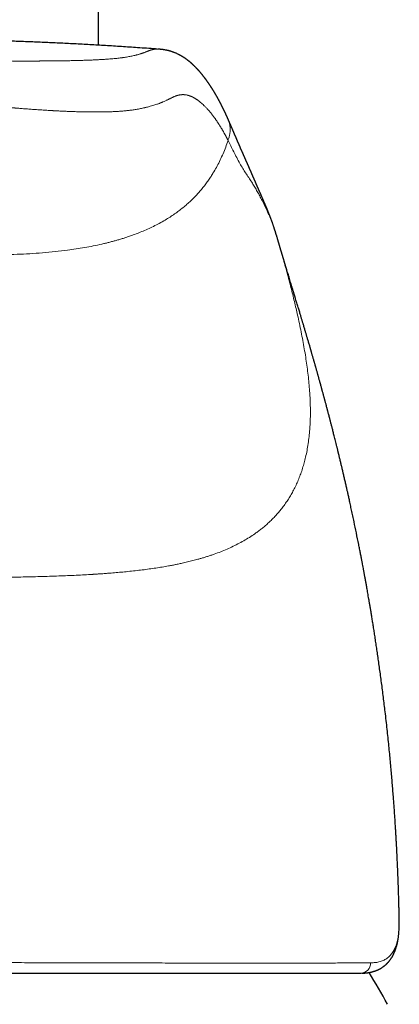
# Model space of a CAD drawing. Header units: millimetres. Extents: x 8 to 819, y 12 to 828.
# Tile 36 of 42: x 431 to 450, y 605 to 654. Entities that reach past the tile are written whole.
import ezdxf

# ---------------------------------------------------------------- set-up
doc = ezdxf.new("R2010")
doc.units = ezdxf.units.MM

msp = doc.modelspace()

# ---------------------------------------------------------------- linework, layer by layer
at = {"color": 7, "linetype": 'Continuous', "lineweight": 30}
for p, q in [((435, 652.263), (435, 695.976)), ((441.371, 648.68), (441.372, 648.677)), ((443.818, 642.789), (443.817, 642.792)), ((449.846, 609.129), (449.845, 609.134))]:
    msp.add_line(p, q, dxfattribs=at)
at = {"color": 252, "linetype": 'Continuous', "lineweight": 0}
for p, q in [((443.809, 642.817), (443.817, 642.792)), ((443.822, 642.774), (443.82, 642.783)), ((449.841, 608.789), (449.841, 608.753))]:
    msp.add_line(p, q, dxfattribs=at)
at = {"color": 252, "linetype": 'Continuous', "lineweight": 0, "flags": 128}
msp.add_lwpolyline([(449.828, 608.575), (449.828, 608.532), (449.827, 608.524)], dxfattribs=at)
at = {"color": 252, "linetype": 'Continuous', "lineweight": 0}
msp.add_arc((447.939, 607.001), 0.486, 271.8769, 2.7151, dxfattribs=at)
at = {"color": 7, "linetype": 'Continuous', "lineweight": 30}
msp.add_arc((405.364, 581.042), 50, 28.6049, 30.6766, dxfattribs=at)
for points, knots in [([(437.897, 652.07), (437.871, 652.072), (437.552, 652.096), (436.967, 652.138), (436.146, 652.193), (435.36, 652.242), (434.584, 652.287), (433.818, 652.328), (433.063, 652.366), (432.318, 652.399), (431.584, 652.429), (430.86, 652.455), (430.147, 652.478), (429.445, 652.498), (428.753, 652.515), (428.084, 652.528), (427.438, 652.539), (426.815, 652.547), (426.202, 652.552), (425.597, 652.556), (425.198, 652.556), (425, 652.557)], [0, 0, 0, 0, 0.006015, 0.074208, 0.135872, 0.196726, 0.256774, 0.316015, 0.374452, 0.432088, 0.488923, 0.544961, 0.600204, 0.654654, 0.708316, 0.761192, 0.810331, 0.858777, 0.906535, 0.953608, 1, 1, 1, 1]), ([(441.373, 648.681), (441.371, 648.685), (441.365, 648.699), (441.355, 648.721), (441.343, 648.748), (441.332, 648.772), (441.322, 648.795), (441.309, 648.821), (441.295, 648.853), (441.277, 648.891), (441.26, 648.927), (441.244, 648.96), (441.23, 648.991), (441.216, 649.02), (441.204, 649.045), (441.193, 649.067), (441.184, 649.085), (441.176, 649.102), (441.167, 649.121), (441.156, 649.143), (441.144, 649.167), (441.131, 649.192), (441.119, 649.218), (441.106, 649.243), (441.093, 649.268), (441.08, 649.294), (441.066, 649.322), (441.051, 649.351), (441.036, 649.381), (441.02, 649.412), (441.003, 649.443), (440.987, 649.474), (440.971, 649.503), (440.957, 649.531), (440.943, 649.557), (440.929, 649.581), (440.917, 649.603), (440.907, 649.623), (440.897, 649.641), (440.886, 649.66), (440.876, 649.678), (440.865, 649.698), (440.854, 649.718), (440.843, 649.737), (440.831, 649.757), (440.819, 649.779), (440.806, 649.801), (440.793, 649.824), (440.781, 649.845), (440.769, 649.866), (440.758, 649.884), (440.748, 649.901), (440.739, 649.917), (440.73, 649.932), (440.721, 649.946), (440.713, 649.96), (440.704, 649.975), (440.694, 649.992), (440.683, 650.01), (440.671, 650.029), (440.656, 650.054), (440.637, 650.084), (440.618, 650.114), (440.604, 650.137), (440.593, 650.153), (440.583, 650.169), (440.573, 650.185), (440.564, 650.199), (440.555, 650.213), (440.545, 650.228), (440.536, 650.242), (440.526, 650.256), (440.516, 650.272), (440.506, 650.288), (440.494, 650.305), (440.483, 650.322), (440.472, 650.338), (440.461, 650.354), (440.451, 650.369), (440.441, 650.383), (440.432, 650.397), (440.423, 650.409), (440.415, 650.42), (440.407, 650.433), (440.397, 650.446), (440.386, 650.462), (440.375, 650.478), (440.362, 650.495), (440.349, 650.514), (440.336, 650.532), (440.323, 650.549), (440.312, 650.565), (440.301, 650.58), (440.291, 650.593), (440.281, 650.606), (440.272, 650.619), (440.262, 650.632), (440.25, 650.647), (440.237, 650.664), (440.223, 650.683), (440.209, 650.701), (440.193, 650.721), (440.176, 650.743), (440.159, 650.764), (440.141, 650.787), (440.121, 650.812), (440.1, 650.837), (440.079, 650.862), (440.059, 650.886), (440.04, 650.908), (440.023, 650.929), (440.007, 650.948), (439.99, 650.966), (439.974, 650.984), (439.961, 651), (439.948, 651.013), (439.938, 651.025), (439.926, 651.038), (439.914, 651.052), (439.901, 651.065), (439.889, 651.079), (439.877, 651.091), (439.866, 651.103), (439.855, 651.115), (439.845, 651.125), (439.836, 651.135), (439.828, 651.143), (439.821, 651.151), (439.814, 651.158), (439.805, 651.167), (439.794, 651.178), (439.782, 651.191), (439.769, 651.203), (439.757, 651.215), (439.747, 651.225), (439.737, 651.235), (439.727, 651.245), (439.718, 651.253), (439.71, 651.261), (439.703, 651.268), (439.695, 651.276), (439.688, 651.283), (439.68, 651.29), (439.672, 651.297), (439.663, 651.306), (439.651, 651.317), (439.637, 651.33), (439.622, 651.343), (439.606, 651.358), (439.589, 651.373), (439.572, 651.388), (439.556, 651.402), (439.542, 651.414), (439.529, 651.425), (439.516, 651.435), (439.505, 651.445), (439.494, 651.454), (439.483, 651.463), (439.472, 651.472), (439.461, 651.481), (439.449, 651.49), (439.436, 651.5), (439.422, 651.511), (439.406, 651.524), (439.388, 651.538), (439.368, 651.553), (439.349, 651.567), (439.331, 651.58), (439.313, 651.593), (439.295, 651.605), (439.276, 651.618), (439.258, 651.631), (439.239, 651.643), (439.219, 651.657), (439.197, 651.671), (439.173, 651.686), (439.15, 651.701), (439.126, 651.715), (439.103, 651.728), (439.076, 651.744), (439.043, 651.763), (439.003, 651.784), (438.96, 651.806), (438.914, 651.829), (438.867, 651.851), (438.819, 651.872), (438.772, 651.892), (438.726, 651.91), (438.68, 651.927), (438.635, 651.942), (438.597, 651.955), (438.567, 651.964), (438.545, 651.97), (438.522, 651.977), (438.496, 651.984), (438.468, 651.991), (438.438, 651.998), (438.406, 652.006), (438.373, 652.013), (438.34, 652.019), (438.306, 652.026), (438.275, 652.031), (438.25, 652.035), (438.232, 652.038), (438.216, 652.04), (438.202, 652.042), (438.183, 652.044), (438.158, 652.048), (438.136, 652.05), (438.116, 652.052), (438.098, 652.054), (438.075, 652.057), (438.046, 652.059), (438.009, 652.062), (437.975, 652.065), (437.952, 652.067), (437.944, 652.067)], [0, 0, 0, 0, 0.002454, 0.008265, 0.013652, 0.018615, 0.023154, 0.027269, 0.034594, 0.042253, 0.050247, 0.056461, 0.062837, 0.06891, 0.074506, 0.078567, 0.082333, 0.085818, 0.089349, 0.094218, 0.099408, 0.104869, 0.110327, 0.115738, 0.121104, 0.126451, 0.132541, 0.138893, 0.145506, 0.152381, 0.159282, 0.166234, 0.172804, 0.178991, 0.184834, 0.190408, 0.195714, 0.199792, 0.20397, 0.208253, 0.212639, 0.21713, 0.221905, 0.226325, 0.231049, 0.236074, 0.241403, 0.246892, 0.252148, 0.257149, 0.261509, 0.265645, 0.269528, 0.273153, 0.276521, 0.27977, 0.283588, 0.287722, 0.292172, 0.296923, 0.301707, 0.310919, 0.319883, 0.324339, 0.328626, 0.332736, 0.336672, 0.340431, 0.344068, 0.34793, 0.351544, 0.35538, 0.359435, 0.36371, 0.368206, 0.372878, 0.377368, 0.381598, 0.38575, 0.389616, 0.393196, 0.39649, 0.39954, 0.402766, 0.406612, 0.410799, 0.415325, 0.420192, 0.4254, 0.430696, 0.435727, 0.440103, 0.444255, 0.448183, 0.451885, 0.455369, 0.458937, 0.463565, 0.468569, 0.473951, 0.479598, 0.485081, 0.491949, 0.498464, 0.504624, 0.512834, 0.520731, 0.528319, 0.535718, 0.543238, 0.54924, 0.555224, 0.561144, 0.567001, 0.572817, 0.576331, 0.580163, 0.584315, 0.588785, 0.593575, 0.597561, 0.601745, 0.605962, 0.609821, 0.613306, 0.616418, 0.619155, 0.621519, 0.623871, 0.626492, 0.630331, 0.63463, 0.63939, 0.642964, 0.646505, 0.649823, 0.65292, 0.655794, 0.658447, 0.660878, 0.663295, 0.665536, 0.66787, 0.670316, 0.672874, 0.676886, 0.681157, 0.685728, 0.690603, 0.695781, 0.701262, 0.705852, 0.710056, 0.713876, 0.717309, 0.720434, 0.723558, 0.726714, 0.729634, 0.73258, 0.735698, 0.739154, 0.742948, 0.747082, 0.75226, 0.757422, 0.76235, 0.767044, 0.771504, 0.775762, 0.780566, 0.785139, 0.789492, 0.793907, 0.799402, 0.805058, 0.810493, 0.815675, 0.820769, 0.825859, 0.833705, 0.842062, 0.850988, 0.86029, 0.869674, 0.878768, 0.887594, 0.895999, 0.904179, 0.912139, 0.919957, 0.923563, 0.92725, 0.931055, 0.935221, 0.939791, 0.944679, 0.949661, 0.954624, 0.959621, 0.964602, 0.969552, 0.972394, 0.974886, 0.977029, 0.978821, 0.980376, 0.984114, 0.987653, 0.988585, 0.989863, 0.991491, 0.993469, 0.995798, 0.99848, 1, 1, 1, 1]), ([(443.81, 642.817), (443.807, 642.826), (443.801, 642.846), (443.793, 642.875), (443.784, 642.904), (443.776, 642.929), (443.77, 642.951), (443.764, 642.97), (443.758, 642.987), (443.753, 643.006), (443.746, 643.027), (443.739, 643.049), (443.731, 643.075), (443.722, 643.103), (443.713, 643.132), (443.704, 643.16), (443.696, 643.184), (443.688, 643.207), (443.679, 643.236), (443.667, 643.272), (443.652, 643.315), (443.637, 643.362), (443.62, 643.409), (443.603, 643.458), (443.582, 643.518), (443.556, 643.59), (443.532, 643.655), (443.515, 643.7), (443.506, 643.725), (443.497, 643.749), (443.489, 643.77), (443.483, 643.787), (443.477, 643.802), (443.472, 643.816), (443.466, 643.831), (443.459, 643.848), (443.452, 643.868), (443.443, 643.889), (443.434, 643.914), (443.423, 643.941), (443.412, 643.969), (443.402, 643.994), (443.393, 644.017), (443.384, 644.038), (443.376, 644.058), (443.368, 644.079), (443.359, 644.101), (443.349, 644.124), (443.338, 644.151), (443.327, 644.179), (443.314, 644.209), (443.303, 644.237), (443.293, 644.261), (443.284, 644.282), (443.275, 644.302), (443.266, 644.324), (443.256, 644.349), (443.246, 644.372), (443.237, 644.394), (443.229, 644.412), (443.222, 644.428), (443.216, 644.442), (443.21, 644.457), (443.203, 644.473), (443.195, 644.492), (443.186, 644.514), (443.176, 644.536), (443.163, 644.566), (443.147, 644.603), (443.124, 644.656), (443.097, 644.719), (443.071, 644.779), (443.05, 644.826), (443.035, 644.861), (443.019, 644.897), (443.005, 644.93), (442.992, 644.96), (442.981, 644.985), (442.969, 645.011), (442.958, 645.036), (442.948, 645.059), (442.939, 645.08), (442.931, 645.099), (442.924, 645.115), (442.917, 645.131), (442.91, 645.146), (442.903, 645.163), (442.895, 645.181), (442.886, 645.201), (442.876, 645.224), (442.866, 645.246), (442.856, 645.269), (442.847, 645.29), (442.838, 645.31), (442.83, 645.329), (442.821, 645.349), (442.812, 645.37), (442.802, 645.393), (442.791, 645.419), (442.78, 645.445), (442.768, 645.472), (442.756, 645.499), (442.745, 645.526), (442.734, 645.551), (442.724, 645.575), (442.714, 645.597), (442.705, 645.619), (442.695, 645.641), (442.685, 645.664), (442.676, 645.686), (442.666, 645.71), (442.656, 645.732), (442.647, 645.753), (442.639, 645.772), (442.632, 645.789), (442.624, 645.806), (442.616, 645.824), (442.607, 645.845), (442.599, 645.865), (442.591, 645.884), (442.583, 645.901), (442.576, 645.917), (442.57, 645.932), (442.565, 645.945), (442.56, 645.956), (442.556, 645.966), (442.552, 645.974), (442.548, 645.982), (442.544, 645.992), (442.539, 646.003), (442.534, 646.016), (442.527, 646.032), (442.519, 646.049), (442.512, 646.067), (442.504, 646.084), (442.497, 646.101), (442.49, 646.117), (442.483, 646.133), (442.475, 646.15), (442.468, 646.167), (442.46, 646.185), (442.452, 646.204), (442.442, 646.226), (442.43, 646.252), (442.418, 646.28), (442.406, 646.306), (442.395, 646.332), (442.384, 646.356), (442.373, 646.381), (442.362, 646.405), (442.35, 646.433), (442.336, 646.465), (442.32, 646.5), (442.305, 646.534), (442.289, 646.569), (442.273, 646.604), (442.258, 646.639), (442.243, 646.671), (442.23, 646.7), (442.218, 646.728), (442.206, 646.756), (442.193, 646.784), (442.18, 646.814), (442.166, 646.844), (442.153, 646.874), (442.14, 646.904), (442.126, 646.935), (442.113, 646.965), (442.101, 646.993), (442.089, 647.02), (442.078, 647.046), (442.067, 647.07), (442.057, 647.092), (442.049, 647.112), (442.041, 647.129), (442.034, 647.145), (442.027, 647.161), (442.02, 647.178), (442.012, 647.197), (442.003, 647.217), (441.993, 647.239), (441.983, 647.263), (441.972, 647.289), (441.96, 647.315), (441.947, 647.346), (441.932, 647.38), (441.917, 647.416), (441.903, 647.449), (441.889, 647.481), (441.877, 647.508), (441.867, 647.531), (441.859, 647.551), (441.85, 647.571), (441.841, 647.592), (441.83, 647.617), (441.817, 647.649), (441.801, 647.686), (441.785, 647.724), (441.769, 647.761), (441.755, 647.793), (441.744, 647.821), (441.733, 647.845), (441.723, 647.868), (441.713, 647.892), (441.702, 647.918), (441.69, 647.947), (441.677, 647.978), (441.663, 648.01), (441.649, 648.043), (441.635, 648.075), (441.621, 648.108), (441.607, 648.14), (441.593, 648.174), (441.576, 648.212), (441.559, 648.253), (441.541, 648.294), (441.523, 648.335), (441.507, 648.373), (441.495, 648.401), (441.486, 648.419), (441.482, 648.43), (441.477, 648.441), (441.472, 648.454), (441.465, 648.469), (441.457, 648.488), (441.447, 648.51), (441.436, 648.534), (441.425, 648.558), (441.414, 648.584), (441.402, 648.611), (441.389, 648.64), (441.379, 648.662), (441.374, 648.675), (441.373, 648.677)], [0, 0, 0, 0, 0.00344, 0.007538, 0.011201, 0.01443, 0.017223, 0.019583, 0.021508, 0.023975, 0.026603, 0.029447, 0.032508, 0.036427, 0.040257, 0.043779, 0.046994, 0.049911, 0.052825, 0.058374, 0.064296, 0.070501, 0.076959, 0.083525, 0.090181, 0.101554, 0.113129, 0.116808, 0.120353, 0.123586, 0.126507, 0.129116, 0.130805, 0.132667, 0.134818, 0.13726, 0.139991, 0.143013, 0.146281, 0.150569, 0.154493, 0.158054, 0.161251, 0.164296, 0.167051, 0.169986, 0.17314, 0.176514, 0.180107, 0.184613, 0.189, 0.193048, 0.196757, 0.199491, 0.202388, 0.205628, 0.20921, 0.213134, 0.216172, 0.218887, 0.221278, 0.223346, 0.225155, 0.227695, 0.230608, 0.233893, 0.237412, 0.240881, 0.247528, 0.253957, 0.265268, 0.276614, 0.281853, 0.287213, 0.292881, 0.298869, 0.302798, 0.306854, 0.311032, 0.315042, 0.318713, 0.322044, 0.325036, 0.327689, 0.330016, 0.33245, 0.335144, 0.338137, 0.341431, 0.344988, 0.348923, 0.352638, 0.356134, 0.35941, 0.362468, 0.365599, 0.369063, 0.372859, 0.377193, 0.381752, 0.386278, 0.390764, 0.395199, 0.399346, 0.403366, 0.406958, 0.410467, 0.414458, 0.417938, 0.421721, 0.425717, 0.429447, 0.432906, 0.436015, 0.438774, 0.441396, 0.444402, 0.447816, 0.451639, 0.454356, 0.4572, 0.459845, 0.46223, 0.464355, 0.46622, 0.46774, 0.46903, 0.470311, 0.471823, 0.473567, 0.475785, 0.478292, 0.481086, 0.484084, 0.486956, 0.489672, 0.49223, 0.49463, 0.497551, 0.500217, 0.503002, 0.506057, 0.509382, 0.51406, 0.518574, 0.522827, 0.527092, 0.531113, 0.53515, 0.539233, 0.543363, 0.549473, 0.555387, 0.561138, 0.567092, 0.573343, 0.579872, 0.585339, 0.590537, 0.595466, 0.600391, 0.605584, 0.611047, 0.616767, 0.622211, 0.627844, 0.633667, 0.639504, 0.644955, 0.650006, 0.654963, 0.659492, 0.663781, 0.667865, 0.670929, 0.673865, 0.676872, 0.680192, 0.683903, 0.687939, 0.692302, 0.696991, 0.702006, 0.707347, 0.712934, 0.720477, 0.727602, 0.734308, 0.740596, 0.746466, 0.750785, 0.754846, 0.75885, 0.763016, 0.767344, 0.774697, 0.782474, 0.790597, 0.798363, 0.805603, 0.810922, 0.815917, 0.820752, 0.82584, 0.8312, 0.837504, 0.844147, 0.85113, 0.858316, 0.865427, 0.872455, 0.879399, 0.88626, 0.89531, 0.904388, 0.913512, 0.922551, 0.931088, 0.939094, 0.941359, 0.943612, 0.946115, 0.948923, 0.952035, 0.956571, 0.96163, 0.967211, 0.972637, 0.978479, 0.984739, 0.991415, 0.99851, 1, 1, 1, 1]), ([(449.846, 609.134), (449.845, 609.141), (449.843, 609.227), (449.84, 609.387), (449.834, 609.612), (449.829, 609.824), (449.824, 610.024), (449.819, 610.212), (449.813, 610.394), (449.808, 610.571), (449.802, 610.739), (449.797, 610.892), (449.792, 611.029), (449.788, 611.15), (449.783, 611.256), (449.78, 611.345), (449.777, 611.419), (449.775, 611.474), (449.773, 611.513), (449.772, 611.536), (449.772, 611.551), (449.771, 611.562), (449.771, 611.572), (449.77, 611.593), (449.768, 611.626), (449.766, 611.678), (449.763, 611.744), (449.76, 611.817), (449.752, 611.997), (449.742, 612.209), (449.73, 612.454), (449.722, 612.626), (449.712, 612.802), (449.702, 612.988), (449.691, 613.187), (449.679, 613.4), (449.665, 613.626), (449.65, 613.865), (449.634, 614.116), (449.616, 614.378), (449.597, 614.651), (449.576, 614.937), (449.553, 615.237), (449.529, 615.552), (449.502, 615.883), (449.473, 616.226), (449.441, 616.583), (449.407, 616.953), (449.371, 617.335), (449.332, 617.728), (449.29, 618.132), (449.246, 618.544), (449.199, 618.97), (449.152, 619.375), (449.106, 619.759), (449.062, 620.118), (449.017, 620.478), (448.97, 620.834), (448.924, 621.181), (448.878, 621.518), (448.833, 621.843), (448.788, 622.156), (448.744, 622.457), (448.701, 622.745), (448.659, 623.021), (448.619, 623.285), (448.579, 623.536), (448.541, 623.775), (448.504, 624.002), (448.469, 624.216), (448.436, 624.417), (448.404, 624.605), (448.374, 624.781), (448.346, 624.947), (448.319, 625.101), (448.294, 625.245), (448.271, 625.377), (448.25, 625.497), (448.231, 625.605), (448.213, 625.7), (448.2, 625.776), (448.189, 625.834), (448.181, 625.878), (448.174, 625.917), (448.168, 625.954), (448.161, 625.99), (448.154, 626.027), (448.146, 626.07), (448.137, 626.121), (448.126, 626.182), (448.113, 626.25), (448.1, 626.324), (448.082, 626.419), (448.059, 626.539), (448.032, 626.686), (448.001, 626.847), (447.967, 627.025), (447.929, 627.221), (447.887, 627.432), (447.821, 627.766), (447.731, 628.213), (447.643, 628.635), (447.584, 628.915), (447.554, 629.057), (447.524, 629.199), (447.493, 629.34), (447.464, 629.477), (447.435, 629.608), (447.408, 629.731), (447.383, 629.845), (447.36, 629.95), (447.338, 630.046), (447.318, 630.136), (447.3, 630.218), (447.281, 630.3), (447.262, 630.383), (447.242, 630.473), (447.22, 630.568), (447.198, 630.666), (447.174, 630.769), (447.15, 630.872), (447.127, 630.973), (447.105, 631.067), (447.085, 631.155), (447.065, 631.24), (447.044, 631.329), (447.023, 631.415), (447.004, 631.497), (446.986, 631.574), (446.966, 631.656), (446.945, 631.742), (446.925, 631.828), (446.905, 631.909), (446.888, 631.981), (446.874, 632.039), (446.863, 632.085), (446.854, 632.12), (446.846, 632.153), (446.837, 632.188), (446.827, 632.232), (446.814, 632.284), (446.799, 632.344), (446.782, 632.413), (446.748, 632.55), (446.699, 632.75), (446.647, 632.957), (446.608, 633.108), (446.584, 633.204), (446.56, 633.297), (446.538, 633.386), (446.516, 633.47), (446.496, 633.549), (446.477, 633.621), (446.463, 633.675), (446.454, 633.711), (446.447, 633.735), (446.44, 633.764), (446.431, 633.8), (446.419, 633.845), (446.406, 633.894), (446.393, 633.944), (446.376, 634.009), (446.357, 634.083), (446.335, 634.166), (446.319, 634.228), (446.307, 634.271), (446.3, 634.3), (446.292, 634.329), (446.282, 634.366), (446.27, 634.412), (446.255, 634.466), (446.239, 634.528), (446.221, 634.593), (446.203, 634.661), (446.187, 634.722), (446.173, 634.773), (446.162, 634.814), (446.153, 634.847), (446.145, 634.879), (446.134, 634.917), (446.12, 634.969), (446.103, 635.033), (446.084, 635.103), (446.066, 635.168), (446.05, 635.225), (446.038, 635.272), (446.026, 635.314), (446.015, 635.356), (445.999, 635.412), (445.98, 635.483), (445.956, 635.569), (445.932, 635.655), (445.911, 635.732), (445.893, 635.795), (445.877, 635.853), (445.862, 635.909), (445.846, 635.965), (445.831, 636.02), (445.814, 636.077), (445.796, 636.142), (445.776, 636.213), (445.757, 636.283), (445.739, 636.346), (445.723, 636.401), (445.709, 636.451), (445.695, 636.499), (445.681, 636.551), (445.665, 636.606), (445.65, 636.659), (445.636, 636.707), (445.621, 636.758), (445.604, 636.818), (445.585, 636.886), (445.565, 636.955), (445.546, 637.021), (445.529, 637.081), (445.513, 637.136), (445.498, 637.185), (445.485, 637.231), (445.472, 637.277), (445.458, 637.325), (445.442, 637.38), (445.422, 637.449), (445.398, 637.529), (445.373, 637.617), (445.348, 637.702), (445.324, 637.782), (445.303, 637.856), (445.283, 637.923), (445.264, 637.987), (445.245, 638.05), (445.226, 638.115), (445.205, 638.187), (445.181, 638.267), (445.156, 638.351), (445.131, 638.435), (445.108, 638.512), (445.087, 638.581), (445.068, 638.646), (445.048, 638.713), (445.029, 638.776), (445.012, 638.834), (444.996, 638.887), (444.974, 638.96), (444.948, 639.047), (444.916, 639.151), (444.888, 639.246), (444.857, 639.347), (444.826, 639.448), (444.795, 639.551), (444.764, 639.653), (444.742, 639.726), (444.727, 639.775), (444.721, 639.795), (444.715, 639.817), (444.706, 639.845), (444.696, 639.876), (444.687, 639.907), (444.679, 639.934), (444.671, 639.96), (444.662, 639.99), (444.651, 640.024), (444.641, 640.059), (444.628, 640.102), (444.611, 640.159), (444.589, 640.23), (444.567, 640.304), (444.539, 640.392), (444.506, 640.503), (444.466, 640.633), (444.428, 640.76), (444.391, 640.879), (444.354, 641.002), (444.318, 641.121), (444.29, 641.212), (444.273, 641.268), (444.264, 641.298), (444.256, 641.325), (444.248, 641.351), (444.24, 641.377), (444.231, 641.406), (444.221, 641.439), (444.211, 641.474), (444.2, 641.508), (444.191, 641.54), (444.183, 641.567), (444.175, 641.593), (444.165, 641.624), (444.155, 641.66), (444.143, 641.698), (444.133, 641.732), (444.123, 641.764), (444.112, 641.801), (444.1, 641.84), (444.09, 641.875), (444.081, 641.904), (444.073, 641.932), (444.063, 641.965), (444.051, 642.004), (444.039, 642.045), (444.028, 642.083), (444.018, 642.114), (444.011, 642.138), (444.005, 642.156), (444.001, 642.171), (443.996, 642.188), (443.99, 642.208), (443.982, 642.234), (443.974, 642.261), (443.966, 642.287), (443.96, 642.309), (443.954, 642.329), (443.948, 642.349), (443.941, 642.372), (443.934, 642.397), (443.925, 642.426), (443.917, 642.455), (443.908, 642.483), (443.901, 642.507), (443.894, 642.53), (443.887, 642.555), (443.878, 642.584), (443.87, 642.614), (443.861, 642.643), (443.853, 642.669), (443.847, 642.691), (443.841, 642.712), (443.834, 642.734), (443.828, 642.755), (443.824, 642.77), (443.822, 642.774)], [0, 0, 0, 0, 0.000566, 0.007139, 0.013371, 0.019262, 0.024814, 0.030025, 0.034896, 0.040018, 0.044701, 0.048945, 0.05275, 0.056117, 0.059044, 0.061533, 0.063582, 0.065193, 0.066114, 0.066787, 0.067161, 0.067371, 0.067638, 0.068062, 0.069045, 0.070416, 0.07244, 0.074493, 0.07654, 0.087393, 0.092177, 0.096922, 0.101724, 0.106863, 0.112415, 0.118331, 0.124611, 0.131256, 0.138265, 0.145503, 0.153092, 0.161034, 0.169326, 0.178151, 0.187342, 0.196899, 0.206822, 0.217112, 0.227768, 0.238791, 0.249949, 0.26146, 0.273323, 0.285538, 0.295383, 0.305447, 0.315631, 0.325536, 0.335308, 0.344741, 0.353837, 0.362594, 0.371013, 0.379093, 0.386835, 0.394223, 0.401274, 0.407987, 0.414364, 0.420404, 0.426008, 0.431286, 0.436239, 0.440867, 0.445254, 0.449302, 0.453012, 0.456383, 0.459414, 0.462108, 0.464462, 0.465817, 0.467027, 0.468118, 0.469155, 0.470143, 0.471145, 0.47227, 0.473758, 0.475488, 0.477396, 0.479482, 0.481747, 0.485479, 0.489613, 0.494148, 0.499086, 0.50469, 0.510734, 0.516935, 0.53297, 0.548667, 0.552723, 0.556756, 0.560765, 0.564752, 0.568703, 0.572449, 0.575936, 0.579164, 0.582132, 0.584848, 0.587368, 0.589761, 0.59189, 0.594307, 0.596886, 0.599577, 0.602378, 0.605283, 0.608351, 0.611225, 0.613906, 0.616393, 0.618713, 0.621208, 0.623982, 0.626052, 0.628254, 0.630588, 0.633055, 0.635634, 0.637996, 0.64003, 0.641736, 0.642985, 0.643971, 0.644776, 0.645787, 0.647052, 0.648542, 0.650277, 0.652258, 0.654447, 0.66214, 0.669467, 0.672329, 0.675122, 0.677796, 0.680343, 0.682764, 0.68506, 0.687209, 0.689035, 0.689722, 0.690345, 0.691129, 0.692181, 0.693501, 0.695016, 0.696483, 0.697883, 0.700597, 0.703013, 0.705056, 0.705994, 0.706806, 0.707552, 0.708588, 0.709977, 0.711649, 0.713284, 0.715401, 0.717367, 0.719181, 0.720774, 0.721864, 0.722791, 0.723618, 0.724707, 0.726116, 0.728257, 0.730321, 0.732288, 0.734022, 0.735378, 0.73644, 0.737671, 0.739138, 0.7414, 0.743966, 0.746827, 0.748994, 0.750827, 0.752505, 0.754176, 0.755839, 0.757477, 0.759088, 0.761045, 0.763265, 0.765466, 0.767342, 0.768959, 0.770516, 0.771812, 0.773392, 0.775191, 0.776818, 0.778214, 0.779612, 0.78151, 0.783702, 0.785834, 0.787846, 0.789731, 0.791421, 0.792892, 0.79434, 0.795708, 0.797165, 0.798812, 0.800802, 0.803668, 0.80632, 0.809008, 0.81172, 0.813925, 0.816023, 0.81814, 0.820024, 0.822082, 0.824428, 0.827039, 0.829792, 0.832619, 0.835328, 0.837295, 0.839511, 0.841788, 0.843918, 0.845844, 0.847545, 0.849277, 0.853265, 0.856338, 0.859984, 0.863023, 0.866813, 0.870583, 0.873845, 0.87768, 0.878468, 0.879053, 0.87983, 0.880875, 0.882115, 0.883223, 0.884156, 0.885062, 0.886153, 0.887459, 0.888809, 0.889951, 0.892169, 0.895179, 0.897862, 0.900493, 0.905241, 0.910551, 0.915493, 0.920163, 0.924692, 0.930223, 0.934527, 0.935854, 0.937076, 0.93816, 0.939216, 0.940265, 0.941397, 0.942782, 0.944278, 0.945793, 0.947069, 0.94815, 0.94923, 0.95034, 0.952009, 0.953771, 0.955153, 0.956273, 0.957871, 0.959807, 0.961254, 0.962337, 0.963487, 0.964832, 0.966532, 0.96847, 0.97011, 0.971405, 0.972505, 0.973196, 0.973835, 0.974469, 0.975335, 0.976467, 0.977793, 0.978936, 0.979842, 0.980656, 0.981529, 0.982498, 0.983584, 0.984849, 0.986254, 0.987479, 0.988543, 0.989436, 0.990529, 0.991846, 0.993247, 0.994501, 0.995664, 0.99664, 0.997427, 0.998294, 0.999438, 1, 1, 1, 1]), ([(449.827, 608.524), (449.83, 608.559), (449.836, 608.636), (449.839, 608.711), (449.841, 608.753)], [0, 0, 0, 0, 0.452536, 1, 1, 1, 1]), ([(449.841, 608.753), (449.842, 608.777), (449.844, 608.824), (449.846, 608.89), (449.847, 608.949), (449.847, 609.002), (449.847, 609.05), (449.846, 609.091), (449.846, 609.118), (449.846, 609.13)], [0, 0, 0, 0, 0.194791, 0.372189, 0.532248, 0.675015, 0.800534, 0.908846, 1, 1, 1, 1]), ([(447.976, 606.517), (447.992, 606.517), (448.021, 606.517), (448.062, 606.518), (448.098, 606.52), (448.13, 606.522), (448.157, 606.524), (448.182, 606.526), (448.206, 606.528), (448.23, 606.531), (448.254, 606.534), (448.278, 606.537), (448.302, 606.54), (448.328, 606.544), (448.355, 606.549), (448.381, 606.554), (448.406, 606.558), (448.427, 606.563), (448.447, 606.567), (448.468, 606.572), (448.491, 606.578), (448.516, 606.584), (448.543, 606.591), (448.569, 606.599), (448.592, 606.606), (448.613, 606.613), (448.633, 606.619), (448.653, 606.626), (448.675, 606.634), (448.698, 606.642), (448.721, 606.652), (448.744, 606.661), (448.762, 606.669), (448.777, 606.675), (448.791, 606.682), (448.806, 606.689), (448.825, 606.697), (448.846, 606.708), (448.869, 606.72), (448.891, 606.731), (448.91, 606.742), (448.927, 606.752), (448.942, 606.761), (448.959, 606.771), (448.978, 606.783), (449.001, 606.797), (449.025, 606.813), (449.048, 606.83), (449.07, 606.845), (449.089, 606.86), (449.106, 606.873), (449.123, 606.886), (449.139, 606.899), (449.156, 606.914), (449.175, 606.931), (449.196, 606.95), (449.217, 606.969), (449.235, 606.987), (449.251, 607.002), (449.265, 607.018), (449.281, 607.034), (449.297, 607.052), (449.315, 607.072), (449.332, 607.092), (449.348, 607.111), (449.362, 607.129), (449.376, 607.147), (449.393, 607.169), (449.411, 607.194), (449.428, 607.218), (449.445, 607.243), (449.461, 607.268), (449.478, 607.296), (449.495, 607.323), (449.509, 607.347), (449.521, 607.369), (449.532, 607.389), (449.542, 607.409), (449.554, 607.432), (449.566, 607.456), (449.578, 607.481), (449.589, 607.505), (449.599, 607.526), (449.607, 607.545), (449.616, 607.566), (449.626, 607.59), (449.637, 607.619), (449.649, 607.65), (449.66, 607.681), (449.671, 607.713), (449.682, 607.747), (449.694, 607.784), (449.706, 607.824), (449.718, 607.867), (449.73, 607.911), (449.74, 607.953), (449.749, 607.992), (449.757, 608.027), (449.763, 608.056), (449.768, 608.08), (449.771, 608.1), (449.775, 608.12), (449.779, 608.141), (449.783, 608.165), (449.788, 608.194), (449.794, 608.23), (449.8, 608.274), (449.807, 608.326), (449.814, 608.385), (449.821, 608.451), (449.825, 608.499), (449.827, 608.524)], [0, 0, 0, 0, 0.016026, 0.030474, 0.043346, 0.054642, 0.064364, 0.072613, 0.081424, 0.089442, 0.096673, 0.103993, 0.111611, 0.120257, 0.129908, 0.139277, 0.147615, 0.154922, 0.161268, 0.168084, 0.175932, 0.184812, 0.194582, 0.203728, 0.211845, 0.218932, 0.225247, 0.232449, 0.239926, 0.24836, 0.257634, 0.266041, 0.273018, 0.278565, 0.283006, 0.28847, 0.295358, 0.30367, 0.312936, 0.321412, 0.32881, 0.335289, 0.340892, 0.346777, 0.354821, 0.363994, 0.374202, 0.384008, 0.39292, 0.400939, 0.408188, 0.415216, 0.422089, 0.429312, 0.438067, 0.448402, 0.458177, 0.466554, 0.473741, 0.480785, 0.488033, 0.496136, 0.505469, 0.514873, 0.523273, 0.53067, 0.537404, 0.547392, 0.557472, 0.568511, 0.577897, 0.588179, 0.599343, 0.610048, 0.619387, 0.62736, 0.634616, 0.641953, 0.650318, 0.65971, 0.669313, 0.677899, 0.685458, 0.691988, 0.69837, 0.707461, 0.717741, 0.7288, 0.739417, 0.749511, 0.761611, 0.773917, 0.787153, 0.80132, 0.816154, 0.829714, 0.841973, 0.852931, 0.863135, 0.869095, 0.875159, 0.881327, 0.887604, 0.89484, 0.903672, 0.914098, 0.927411, 0.942655, 0.959834, 0.978948, 1, 1, 1, 1]), ([(425, 606.516), (425.175, 606.516), (425.524, 606.516), (426.047, 606.516), (426.57, 606.516), (427.092, 606.516), (427.614, 606.516), (428.136, 606.516), (428.655, 606.516), (429.178, 606.516), (429.705, 606.516), (430.238, 606.516), (430.768, 606.516), (431.296, 606.516), (431.822, 606.516), (432.359, 606.516), (432.907, 606.516), (433.465, 606.516), (434.017, 606.516), (434.565, 606.516), (435.109, 606.516), (435.646, 606.516), (436.163, 606.516), (436.658, 606.516), (437.133, 606.516), (437.603, 606.516), (438.066, 606.516), (438.524, 606.516), (438.989, 606.516), (439.459, 606.516), (439.935, 606.516), (440.401, 606.516), (440.858, 606.516), (441.306, 606.516), (441.745, 606.516), (442.162, 606.516), (442.558, 606.516), (442.933, 606.516), (443.299, 606.516), (443.656, 606.516), (444.004, 606.516), (444.354, 606.516), (444.704, 606.516), (445.052, 606.516), (445.388, 606.516), (445.712, 606.516), (446.023, 606.516), (446.323, 606.516), (446.603, 606.516), (446.864, 606.516), (447.106, 606.516), (447.336, 606.516), (447.554, 606.516), (447.762, 606.516), (447.891, 606.516), (447.955, 606.516)], [0, 0, 0, 0, 0.01752, 0.035037, 0.052559, 0.070096, 0.087656, 0.105248, 0.122883, 0.140314, 0.158537, 0.176771, 0.195026, 0.213311, 0.231636, 0.250011, 0.269889, 0.289769, 0.309664, 0.329586, 0.349545, 0.369553, 0.389545, 0.407848, 0.426152, 0.444465, 0.462796, 0.481154, 0.499547, 0.519573, 0.539579, 0.559576, 0.579574, 0.599586, 0.619622, 0.639656, 0.657987, 0.676297, 0.694594, 0.712887, 0.731185, 0.749496, 0.769565, 0.789589, 0.80958, 0.82955, 0.849511, 0.869474, 0.889599, 0.908055, 0.926476, 0.944872, 0.963251, 0.981624, 1, 1, 1, 1])]:
    msp.add_open_spline(points, degree=3, knots=knots, dxfattribs=at)
at = {"color": 252, "linetype": 'Continuous', "lineweight": 0}
for points, knots in [([(425, 651.501), (425.176, 651.501), (425.527, 651.501), (426.053, 651.501), (426.578, 651.5), (427.081, 651.499), (427.562, 651.497), (428.003, 651.496), (428.309, 651.494), (428.478, 651.494), (428.531, 651.493), (428.584, 651.493), (428.637, 651.493), (428.689, 651.493), (428.856, 651.492), (429.133, 651.491), (429.515, 651.489), (429.885, 651.487), (430.244, 651.485), (430.592, 651.484), (430.915, 651.483), (431.214, 651.483), (431.491, 651.482), (431.729, 651.483), (431.931, 651.483), (432.056, 651.483), (432.137, 651.484), (432.174, 651.484), (432.211, 651.484), (432.247, 651.484), (432.283, 651.484), (432.32, 651.485), (432.447, 651.485), (432.663, 651.487), (432.961, 651.49), (433.248, 651.494), (433.524, 651.498), (433.789, 651.504), (434.044, 651.51), (434.288, 651.517), (434.522, 651.525), (434.744, 651.534), (434.956, 651.544), (435.157, 651.555), (435.337, 651.566), (435.499, 651.577), (435.644, 651.589), (435.782, 651.601), (435.908, 651.614), (436.024, 651.627), (436.101, 651.636), (436.151, 651.643), (436.173, 651.646), (436.196, 651.649), (436.218, 651.652), (436.24, 651.655), (436.262, 651.658), (436.315, 651.666), (436.398, 651.679), (436.503, 651.698), (436.604, 651.717), (436.7, 651.737), (436.773, 651.754), (436.825, 651.766), (436.857, 651.774), (436.885, 651.781), (436.911, 651.788), (436.946, 651.798), (436.988, 651.81), (437.039, 651.825), (437.09, 651.841), (437.142, 651.857), (437.192, 651.874), (437.24, 651.891), (437.286, 651.908), (437.329, 651.924), (437.359, 651.936), (437.377, 651.943), (437.384, 651.946), (437.391, 651.949), (437.398, 651.951), (437.405, 651.954), (437.41, 651.956), (437.417, 651.959), (437.426, 651.963), (437.44, 651.968), (437.458, 651.975), (437.478, 651.983), (437.499, 651.991), (437.519, 651.998), (437.539, 652.006), (437.56, 652.013), (437.582, 652.02), (437.604, 652.027), (437.627, 652.033), (437.649, 652.039), (437.671, 652.045), (437.686, 652.048), (437.697, 652.051), (437.703, 652.052), (437.709, 652.053), (437.714, 652.054), (437.719, 652.055), (437.731, 652.057), (437.751, 652.06), (437.779, 652.064), (437.808, 652.067), (437.838, 652.069), (437.868, 652.07), (437.898, 652.07), (437.924, 652.069), (437.939, 652.068), (437.944, 652.067)], [0, 0, 0, 0, 0.020502, 0.040973, 0.061424, 0.081864, 0.09985, 0.117841, 0.133682, 0.135757, 0.137833, 0.139909, 0.141985, 0.144061, 0.146138, 0.161652, 0.176757, 0.191458, 0.205762, 0.219674, 0.233203, 0.244798, 0.256107, 0.267137, 0.274268, 0.281282, 0.282841, 0.284394, 0.285941, 0.287483, 0.289018, 0.290549, 0.292074, 0.305261, 0.318204, 0.330919, 0.343425, 0.355739, 0.36788, 0.379869, 0.391726, 0.403472, 0.41513, 0.426722, 0.438271, 0.447979, 0.457845, 0.467887, 0.478121, 0.4873, 0.49665, 0.498774, 0.500907, 0.503049, 0.505201, 0.507363, 0.509534, 0.511715, 0.523543, 0.53585, 0.548646, 0.561942, 0.575748, 0.581987, 0.587413, 0.592099, 0.596871, 0.601727, 0.611514, 0.621632, 0.633779, 0.646375, 0.659421, 0.672919, 0.686871, 0.701279, 0.716143, 0.718801, 0.721473, 0.724159, 0.726859, 0.729573, 0.731959, 0.733563, 0.738086, 0.74277, 0.751536, 0.760817, 0.769539, 0.778673, 0.788218, 0.798174, 0.808541, 0.81932, 0.83051, 0.842112, 0.852663, 0.863532, 0.866431, 0.869352, 0.872295, 0.87526, 0.877929, 0.879752, 0.894396, 0.909507, 0.925085, 0.94113, 0.957641, 0.974313, 0.991436, 1, 1, 1, 1]), ([(441.401, 647.567), (441.399, 647.571), (441.394, 647.58), (441.387, 647.595), (441.379, 647.61), (441.37, 647.628), (441.361, 647.646), (441.35, 647.666), (441.339, 647.687), (441.328, 647.709), (441.316, 647.733), (441.303, 647.757), (441.288, 647.784), (441.273, 647.813), (441.255, 647.845), (441.237, 647.878), (441.218, 647.913), (441.198, 647.949), (441.177, 647.986), (441.155, 648.023), (441.133, 648.061), (441.112, 648.098), (441.089, 648.137), (441.065, 648.176), (441.041, 648.216), (441.021, 648.249), (441.006, 648.273), (440.996, 648.289), (440.987, 648.303), (440.978, 648.317), (440.969, 648.332), (440.96, 648.346), (440.95, 648.361), (440.937, 648.381), (440.92, 648.408), (440.898, 648.441), (440.875, 648.475), (440.851, 648.511), (440.826, 648.548), (440.799, 648.587), (440.772, 648.625), (440.743, 648.666), (440.713, 648.707), (440.681, 648.75), (440.648, 648.794), (440.614, 648.838), (440.579, 648.882), (440.544, 648.925), (440.51, 648.966), (440.477, 649.005), (440.452, 649.033), (440.437, 649.051), (440.431, 649.057), (440.427, 649.062), (440.423, 649.066), (440.419, 649.07), (440.416, 649.075), (440.406, 649.085), (440.367, 649.129), (440.297, 649.203), (440.208, 649.291), (440.124, 649.369), (440.046, 649.438), (439.992, 649.481), (439.963, 649.504), (439.959, 649.507), (439.955, 649.51), (439.951, 649.513), (439.947, 649.516), (439.943, 649.519), (439.939, 649.523), (439.924, 649.534), (439.901, 649.551), (439.87, 649.573), (439.839, 649.594), (439.807, 649.615), (439.775, 649.636), (439.743, 649.655), (439.713, 649.672), (439.684, 649.688), (439.656, 649.702), (439.629, 649.716), (439.604, 649.728), (439.579, 649.739), (439.554, 649.749), (439.531, 649.758), (439.508, 649.767), (439.489, 649.774), (439.472, 649.779), (439.46, 649.783), (439.451, 649.785), (439.447, 649.787), (439.445, 649.787), (439.444, 649.787), (439.443, 649.788), (439.442, 649.788), (439.441, 649.788), (439.44, 649.789), (439.425, 649.793), (439.397, 649.8), (439.356, 649.809), (439.315, 649.816), (439.274, 649.821), (439.234, 649.824), (439.195, 649.826), (439.157, 649.826), (439.118, 649.824), (439.081, 649.821), (439.044, 649.817), (439.007, 649.811), (438.971, 649.804), (438.944, 649.797), (438.926, 649.792), (438.917, 649.79), (438.908, 649.788), (438.899, 649.785), (438.89, 649.782), (438.879, 649.779), (438.861, 649.773), (438.835, 649.765), (438.8, 649.752), (438.764, 649.738), (438.726, 649.723), (438.689, 649.706), (438.652, 649.689), (438.62, 649.673), (438.591, 649.659), (438.567, 649.646), (438.542, 649.633), (438.515, 649.619), (438.485, 649.604), (438.448, 649.585), (438.402, 649.562), (438.344, 649.534), (438.278, 649.503), (438.217, 649.476), (438.166, 649.455), (438.127, 649.439), (438.085, 649.422), (438.041, 649.405), (437.995, 649.388), (437.945, 649.37), (437.879, 649.347), (437.792, 649.318), (437.681, 649.284), (437.574, 649.253), (437.473, 649.227), (437.386, 649.205), (437.322, 649.189), (437.286, 649.181), (437.275, 649.178), (437.263, 649.176), (437.252, 649.173), (437.24, 649.171), (437.199, 649.161), (437.129, 649.146), (437.027, 649.126), (436.924, 649.107), (436.822, 649.09), (436.721, 649.075), (436.631, 649.062), (436.55, 649.052), (436.479, 649.044), (436.407, 649.036), (436.332, 649.029), (436.255, 649.022), (436.177, 649.015), (436.058, 649.006), (435.892, 648.996), (435.674, 648.985), (435.442, 648.977), (435.196, 648.972), (434.937, 648.97), (434.679, 648.971), (434.425, 648.974), (434.175, 648.978), (433.917, 648.985), (433.66, 648.993), (433.406, 649.003), (433.166, 649.014), (432.997, 649.022), (432.901, 649.027), (432.871, 649.029), (432.841, 649.031), (432.811, 649.032), (432.781, 649.034), (432.683, 649.039), (432.515, 649.049), (432.272, 649.064), (432.016, 649.081), (431.759, 649.099), (431.503, 649.118), (431.258, 649.137), (431.086, 649.151), (430.99, 649.159), (430.963, 649.161), (430.936, 649.163), (430.91, 649.165), (430.883, 649.167), (430.855, 649.17), (430.763, 649.177), (430.608, 649.19), (430.396, 649.207), (430.197, 649.224), (430.011, 649.239), (429.838, 649.253), (429.678, 649.266), (429.538, 649.277), (429.415, 649.287), (429.31, 649.295), (429.216, 649.303), (429.13, 649.31), (429.053, 649.316), (428.988, 649.321), (428.944, 649.324), (428.921, 649.326), (428.912, 649.327), (428.908, 649.327), (428.906, 649.327), (428.906, 649.327), (428.905, 649.327), (428.905, 649.327), (428.905, 649.327), (428.752, 649.338), (428.446, 649.359), (427.99, 649.388), (427.538, 649.412), (427.093, 649.433), (426.657, 649.45), (426.23, 649.463), (425.813, 649.473), (425.404, 649.479), (425.134, 649.479), (425, 649.48)], [0, 0, 0, 0, 0.001599, 0.003413, 0.005442, 0.007686, 0.010146, 0.012821, 0.015539, 0.018449, 0.021551, 0.024843, 0.028326, 0.032444, 0.036801, 0.041396, 0.046229, 0.0513, 0.05661, 0.062157, 0.06745, 0.072943, 0.078636, 0.084528, 0.090619, 0.096909, 0.09961, 0.10204, 0.104218, 0.106438, 0.108702, 0.11101, 0.113361, 0.115755, 0.120911, 0.126258, 0.131794, 0.137935, 0.144294, 0.15087, 0.157662, 0.164672, 0.172345, 0.180262, 0.188424, 0.196832, 0.205486, 0.214387, 0.222423, 0.23065, 0.239068, 0.240676, 0.242105, 0.243029, 0.243953, 0.244877, 0.2458, 0.246723, 0.251794, 0.275072, 0.29816, 0.317598, 0.336905, 0.356087, 0.357076, 0.358065, 0.359054, 0.360042, 0.36103, 0.362018, 0.363061, 0.364419, 0.372819, 0.380124, 0.387243, 0.395478, 0.40345, 0.411158, 0.418414, 0.42542, 0.432176, 0.438682, 0.44494, 0.450951, 0.456715, 0.462377, 0.46778, 0.472926, 0.47618, 0.479323, 0.481996, 0.482253, 0.48251, 0.482767, 0.483022, 0.483276, 0.48353, 0.483783, 0.484035, 0.493784, 0.503353, 0.512743, 0.521954, 0.530981, 0.539666, 0.54817, 0.556491, 0.564627, 0.572578, 0.580342, 0.587917, 0.595307, 0.597135, 0.598952, 0.600757, 0.602551, 0.604333, 0.606384, 0.608809, 0.615356, 0.621729, 0.628884, 0.635806, 0.642497, 0.648956, 0.655184, 0.659137, 0.662993, 0.666781, 0.670791, 0.674889, 0.679075, 0.685519, 0.692165, 0.699015, 0.706074, 0.709312, 0.712593, 0.715919, 0.71929, 0.722706, 0.726167, 0.729669, 0.736008, 0.74232, 0.748594, 0.75271, 0.756804, 0.760388, 0.760856, 0.761323, 0.761791, 0.762258, 0.762724, 0.763191, 0.767149, 0.770929, 0.774534, 0.777965, 0.781227, 0.784337, 0.786421, 0.788509, 0.790601, 0.792698, 0.794799, 0.796905, 0.799017, 0.804231, 0.809557, 0.814996, 0.820551, 0.826223, 0.832012, 0.836966, 0.842002, 0.847119, 0.852316, 0.856953, 0.861647, 0.865828, 0.866379, 0.866931, 0.867484, 0.868037, 0.868592, 0.869147, 0.873366, 0.877754, 0.882312, 0.887045, 0.891356, 0.895807, 0.89984, 0.9003, 0.900761, 0.901223, 0.901687, 0.902153, 0.902619, 0.903087, 0.906937, 0.910559, 0.913951, 0.91711, 0.920036, 0.922727, 0.92518, 0.927132, 0.9289, 0.930484, 0.931884, 0.933231, 0.934346, 0.935134, 0.935423, 0.935539, 0.935588, 0.935609, 0.935618, 0.935623, 0.935624, 0.935625, 0.935626, 0.943315, 0.950894, 0.958357, 0.965698, 0.972915, 0.979878, 0.986715, 0.993423, 1, 1, 1, 1]), ([(441.372, 648.677), (441.373, 648.675), (441.392, 648.638), (441.42, 648.56), (441.456, 648.445), (441.481, 648.329), (441.497, 648.213), (441.502, 648.099), (441.498, 647.988), (441.482, 647.861), (441.45, 647.721), (441.415, 647.619), (441.398, 647.568)], [0, 0, 0, 0, 0.00443, 0.110954, 0.216835, 0.321444, 0.42415, 0.524494, 0.622333, 0.717924, 0.858674, 1, 1, 1, 1]), ([(429.728, 641.927), (429.938, 641.929), (430.359, 641.933), (430.989, 641.952), (431.618, 641.983), (432.245, 642.026), (432.868, 642.083), (433.419, 642.148), (433.902, 642.217), (434.322, 642.286), (434.749, 642.366), (435.093, 642.44), (435.352, 642.5), (435.526, 642.543), (435.7, 642.589), (435.874, 642.636), (436.05, 642.687), (436.226, 642.741), (436.402, 642.797), (436.613, 642.869), (436.861, 642.959), (437.144, 643.071), (437.43, 643.195), (437.718, 643.331), (438.008, 643.48), (438.281, 643.635), (438.533, 643.79), (438.76, 643.942), (438.974, 644.096), (439.144, 644.229), (439.276, 644.337), (439.372, 644.419), (439.465, 644.502), (439.554, 644.584), (439.64, 644.667), (439.753, 644.78), (439.892, 644.926), (440.05, 645.107), (440.198, 645.29), (440.337, 645.474), (440.466, 645.657), (440.587, 645.84), (440.719, 646.056), (440.863, 646.309), (441.014, 646.605), (441.154, 646.914), (441.285, 647.235), (441.362, 647.456), (441.401, 647.567)], [0, 0, 0, 0, 0.045237, 0.090427, 0.135554, 0.180608, 0.225581, 0.270053, 0.299884, 0.330368, 0.361512, 0.393325, 0.406008, 0.418792, 0.431677, 0.44466, 0.457742, 0.470922, 0.484199, 0.497574, 0.518906, 0.54073, 0.563054, 0.58589, 0.609232, 0.633067, 0.653336, 0.672919, 0.691818, 0.710034, 0.719306, 0.728394, 0.737298, 0.746019, 0.754559, 0.762919, 0.780531, 0.797766, 0.814626, 0.831111, 0.847218, 0.862946, 0.878289, 0.901577, 0.925403, 0.949755, 0.97462, 1, 1, 1, 1]), ([(441.398, 647.568), (441.443, 647.478), (441.533, 647.299), (441.674, 647.015), (441.823, 646.723), (441.973, 646.446), (442.121, 646.191), (442.265, 645.962), (442.417, 645.739), (442.56, 645.524), (442.689, 645.315), (442.809, 645.109), (442.928, 644.891), (443.05, 644.66), (443.173, 644.417), (443.293, 644.167), (443.41, 643.91), (443.521, 643.648), (443.627, 643.374), (443.726, 643.089), (443.787, 642.891), (443.817, 642.792)], [0, 0, 0, 0, 0.069893, 0.139698, 0.209425, 0.2791, 0.333864, 0.388697, 0.443625, 0.498626, 0.545327, 0.59202, 0.638662, 0.685257, 0.731879, 0.7786, 0.82275, 0.866968, 0.911231, 0.955561, 1, 1, 1, 1]), ([(443.817, 642.792), (443.852, 642.672), (443.923, 642.43), (444.027, 642.066), (444.131, 641.698), (444.234, 641.325), (444.335, 640.951), (444.431, 640.585), (444.523, 640.23), (444.609, 639.885), (444.693, 639.542), (444.773, 639.201), (444.856, 638.833), (444.941, 638.439), (445.027, 638.02), (445.106, 637.605), (445.179, 637.193), (445.244, 636.787), (445.301, 636.387), (445.351, 635.992), (445.392, 635.6), (445.422, 635.232), (445.443, 634.888), (445.456, 634.566), (445.461, 634.248), (445.459, 633.934), (445.449, 633.623), (445.429, 633.3), (445.398, 632.965), (445.353, 632.619), (445.296, 632.28), (445.229, 631.965), (445.155, 631.672), (445.076, 631.403), (444.987, 631.139), (444.889, 630.882), (444.781, 630.631), (444.665, 630.39), (444.541, 630.16), (444.411, 629.941), (444.273, 629.729), (444.126, 629.524), (443.981, 629.339), (443.839, 629.172), (443.701, 629.021), (443.556, 628.872), (443.405, 628.728), (443.251, 628.591), (443.095, 628.46), (442.938, 628.336), (442.747, 628.195), (442.517, 628.039), (442.242, 627.87), (441.954, 627.71), (441.656, 627.56), (441.35, 627.421), (441.036, 627.291), (440.768, 627.191), (440.551, 627.116), (440.39, 627.062), (440.227, 627.011), (440.069, 626.964), (439.881, 626.91), (439.659, 626.851), (439.397, 626.786), (439.188, 626.738), (439.035, 626.704), (438.941, 626.685), (438.846, 626.665), (438.751, 626.646), (438.654, 626.628), (438.557, 626.609), (438.39, 626.579), (438.151, 626.537), (437.834, 626.487), (437.506, 626.44), (437.167, 626.396), (436.818, 626.354), (436.473, 626.317), (436.133, 626.284), (435.799, 626.254), (435.496, 626.23), (435.226, 626.21), (435.053, 626.198), (434.939, 626.191), (434.886, 626.187), (434.833, 626.184), (434.779, 626.18), (434.725, 626.177), (434.671, 626.174), (434.502, 626.164), (434.214, 626.148), (433.801, 626.127), (433.373, 626.109), (432.931, 626.092), (432.477, 626.077), (432.011, 626.063), (431.535, 626.052), (431.045, 626.041), (430.712, 626.036), (430.544, 626.033)], [0, 0, 0, 0, 0.011058, 0.022281, 0.03368, 0.045265, 0.057044, 0.068771, 0.079719, 0.090663, 0.101609, 0.112563, 0.123533, 0.13731, 0.151095, 0.164901, 0.17874, 0.192624, 0.206314, 0.220071, 0.233903, 0.247824, 0.259605, 0.271418, 0.28327, 0.295167, 0.307116, 0.319019, 0.33299, 0.346966, 0.360958, 0.374977, 0.386867, 0.398725, 0.410558, 0.42237, 0.43417, 0.446048, 0.45725, 0.468407, 0.479524, 0.490607, 0.501661, 0.510459, 0.519413, 0.528529, 0.537651, 0.546506, 0.555212, 0.563771, 0.572126, 0.585318, 0.598638, 0.612096, 0.625698, 0.638766, 0.651978, 0.66534, 0.671694, 0.678084, 0.684509, 0.690796, 0.696498, 0.706111, 0.715864, 0.725759, 0.729123, 0.732504, 0.735901, 0.739315, 0.742745, 0.746192, 0.749656, 0.760376, 0.771317, 0.782482, 0.793872, 0.805489, 0.817335, 0.82795, 0.838744, 0.849718, 0.85706, 0.864481, 0.866157, 0.867838, 0.869523, 0.871212, 0.872905, 0.874602, 0.876302, 0.888755, 0.901559, 0.914714, 0.928223, 0.942087, 0.956048, 0.970353, 0.985004, 1, 1, 1, 1]), ([(449.828, 608.575), (449.831, 608.611), (449.836, 608.682), (449.84, 608.754), (449.841, 608.789)], [0, 0, 0, 0, 0.500153, 1, 1, 1, 1]), ([(449.841, 608.789), (449.844, 608.85), (449.848, 608.968), (449.846, 609.076), (449.846, 609.129)], [0, 0, 0, 0, 0.5122351, 1, 1, 1, 1]), ([(448.425, 607.024), (448.509, 607.028), (448.677, 607.034), (448.899, 607.082), (449.098, 607.158), (449.272, 607.265), (449.423, 607.403), (449.55, 607.573), (449.654, 607.774), (449.735, 608.007), (449.795, 608.271), (449.817, 608.474), (449.828, 608.575)], [0, 0, 0, 0, 0.100232, 0.2002047, 0.2999955, 0.3996806, 0.4993357, 0.5990384, 0.6988688, 0.7989114, 0.8992562, 1, 1, 1, 1]), ([(425, 607.043), (425.239, 607.043), (425.716, 607.043), (426.43, 607.043), (427.14, 607.042), (427.846, 607.041), (428.548, 607.04), (429.234, 607.038), (429.902, 607.037), (430.554, 607.035), (431.203, 607.034), (431.849, 607.032), (432.504, 607.031), (433.166, 607.029), (433.833, 607.027), (434.492, 607.026), (435.142, 607.024), (435.783, 607.023), (436.402, 607.021), (437.001, 607.02), (437.58, 607.019), (438.151, 607.017), (438.712, 607.016), (439.276, 607.015), (439.841, 607.014), (440.404, 607.014), (440.955, 607.013), (441.492, 607.013), (442.016, 607.012), (442.517, 607.012), (442.995, 607.012), (443.451, 607.012), (443.894, 607.013), (444.324, 607.013), (444.748, 607.013), (445.166, 607.014), (445.576, 607.015), (445.97, 607.015), (446.348, 607.016), (446.708, 607.017), (447.045, 607.018), (447.359, 607.019), (447.65, 607.021), (447.926, 607.022), (448.186, 607.023), (448.345, 607.024), (448.425, 607.024)], [0, 0, 0, 0, 0.023531, 0.046955, 0.070297, 0.093578, 0.11682, 0.140046, 0.161947, 0.183869, 0.205826, 0.227836, 0.249912, 0.273333, 0.296697, 0.320015, 0.343299, 0.366562, 0.389814, 0.411739, 0.433675, 0.455631, 0.477618, 0.499643, 0.523017, 0.546371, 0.569708, 0.593031, 0.616343, 0.639645, 0.661609, 0.68357, 0.705528, 0.727487, 0.749447, 0.772744, 0.796049, 0.819364, 0.842694, 0.866042, 0.889411, 0.911468, 0.933552, 0.955665, 0.977813, 1, 1, 1, 1])]:
    msp.add_open_spline(points, degree=3, knots=knots, dxfattribs=at)

doc.saveas('drawing.dxf')
